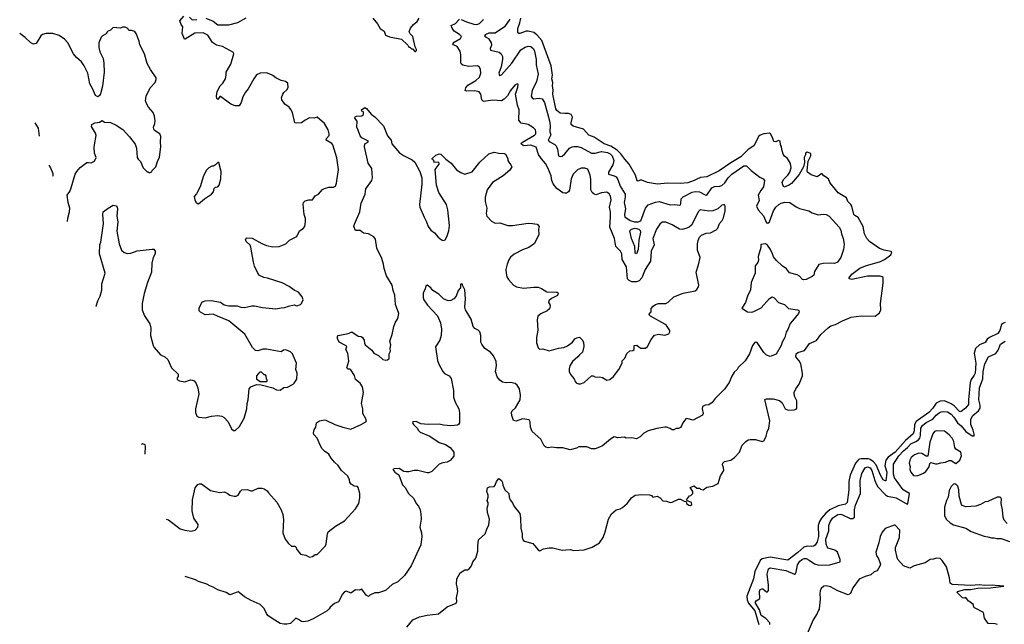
# Model space of a CAD drawing. Extents: x 2239781 to 2394849, y 665654 to 770575.
# Tile 16 of 147: x 2248755 to 2259485, y 703598 to 710188. Entities that reach past the tile are written whole.
import ezdxf

# ---------------------------------------------------------------- set-up
doc = ezdxf.new("R2010")
doc.units = 0

msp = doc.modelspace()

# ---------------------------------------------------------------- linework, layer by layer
at = {"layer": '0CON10XD'}
for points in [[(2249584, 707061), (2249588, 707065), (2249606, 707125), (2249633, 707175), (2249650, 707240), (2249652, 707308), (2249685, 707425), (2249626, 707635), (2249629, 707735), (2249639, 707765), (2249668, 707965), (2249662, 708065), (2249666, 708094), (2249718, 708135), (2249775, 708168), (2249805, 708158), (2249818, 708145), (2249822, 708125), (2249814, 708045), (2249824, 707985), (2249813, 707883), (2249838, 707745), (2249866, 707675), (2249895, 707649), (2249925, 707640), (2249965, 707644), (2250035, 707668), (2250198, 707688), (2250216, 707686), (2250231, 707665), (2250233, 707635), (2250211, 707595), (2250194, 707535), (2250191, 707435), (2250148, 707325), (2250112, 707202), (2250089, 707095), (2250090, 707025), (2250115, 706962), (2250175, 706872), (2250183, 706825), (2250182, 706745), (2250208, 706638), (2250219, 706615), (2250290, 706535), (2250338, 706515), (2250371, 706485), (2250408, 706395), (2250481, 706325), (2250482, 706298), (2250470, 706285), (2250470, 706265), (2250495, 706253), (2250555, 706242), (2250615, 706261), (2250635, 706260), (2250655, 706251), (2250675, 706229), (2250697, 706175), (2250708, 706105), (2250672, 705945), (2250671, 705905), (2250687, 705867), (2250707, 705857), (2250775, 705849), (2250845, 705868), (2250915, 705873), (2250957, 705867), (2250985, 705851), (2251027, 705805), (2251065, 705730), (2251085, 705710), (2251105, 705710), (2251152, 705755), (2251203, 705845), (2251231, 705945), (2251234, 706005), (2251246, 706045), (2251257, 706163), (2251274, 706186), (2251335, 706210), (2251388, 706208), (2251515, 706174), (2251555, 706152), (2251595, 706150), (2251635, 706180), (2251675, 706182), (2251735, 706217), (2251747, 706225), (2251775, 706270), (2251778, 706335), (2251766, 706375), (2251773, 706445), (2251728, 706545), (2251705, 706568), (2251655, 706588), (2251630, 706585), (2251605, 706568), (2251445, 706596), (2251405, 706596), (2251350, 706580), (2251325, 706584), (2251291, 706615), (2251209, 706759), (2251036, 706906), (2250910, 706955), (2250865, 706980), (2250775, 706972), (2250725, 707000), (2250712, 707015), (2250710, 707045), (2250735, 707100), (2250747, 707113), (2250777, 707123), (2250842, 707128), (2250945, 707111), (2250985, 707081), (2251035, 707068), (2251125, 707068), (2251165, 707054), (2251205, 707050), (2251285, 707069), (2251315, 707069), (2251402, 707052), (2251545, 707036), (2251605, 707049), (2251645, 707050), (2251684, 707066), (2251745, 707080), (2251775, 707071), (2251815, 707083), (2251825, 707093), (2251844, 707135), (2251835, 707168), (2251795, 707218), (2251745, 707241), (2251690, 707280), (2251615, 707320), (2251455, 707372), (2251415, 707379), (2251360, 707405), (2251315, 707502), (2251302, 707545), (2251275, 707710), (2251265, 707730), (2251222, 707772), (2251216, 707795), (2251230, 707810), (2251287, 707807), (2251395, 707748), (2251445, 707728), (2251515, 707711), (2251583, 707717), (2251655, 707746), (2251697, 707785), (2251776, 707825), (2251804, 707886), (2251845, 707911), (2251862, 707935), (2251871, 707985), (2251870, 708020), (2251856, 708065), (2251844, 708175), (2251849, 708195), (2251865, 708212), (2251905, 708224), (2251945, 708226), (2251975, 708268), (2252012, 708285), (2252054, 708336), (2252075, 708350), (2252125, 708362), (2252175, 708363), (2252196, 708374), (2252208, 708405), (2252229, 708555), (2252212, 708682), (2252166, 708825), (2252155, 708839), (2252096, 708875), (2252099, 708895), (2252126, 708925), (2252127, 708945), (2252115, 708987), (2252076, 709055), (2251995, 709124), (2251965, 709116), (2251915, 709117), (2251865, 709093), (2251825, 709063), (2251775, 709059), (2251755, 709063), (2251728, 709178), (2251711, 709211), (2251691, 709235), (2251645, 709269), (2251611, 709315), (2251607, 709335), (2251623, 709375), (2251634, 709396), (2251668, 709425), (2251682, 709448), (2251678, 709498), (2251650, 709515), (2251606, 709526), (2251546, 709556), (2251515, 709580), (2251475, 709599), (2251445, 709608), (2251375, 709604), (2251335, 709586), (2251306, 709545), (2251246, 709434), (2251215, 709400), (2251185, 709348), (2251169, 709285), (2251145, 709248), (2251105, 709251), (2251055, 709267), (2250945, 709352), (2250935, 709350), (2250915, 709320), (2250905, 709330), (2250900, 709355), (2250906, 709405), (2250941, 709469), (2250967, 709495), (2250997, 709545), (2251006, 709584), (2251006, 709615), (2251055, 709702), (2251090, 709815), (2251085, 709830), (2250966, 709896), (2250934, 709905), (2250901, 709911), (2250855, 709941), (2250805, 710021), (2250754, 710044), (2250665, 710040), (2250560, 709975), (2250550, 709975), (2250527, 710037), (2250532, 710112), (2250513, 710135), (2250502, 710175), (2250545, 710228)], [(2250605, 710216), (2250636, 710186), (2250685, 710191)], [(2250785, 710206), (2250865, 710174), (2250915, 710134), (2251035, 710134), (2251132, 710158), (2251222, 710208)], [(2252603, 710205), (2252655, 710142), (2252685, 710092), (2252727, 710065), (2252741, 710021), (2252785, 710000), (2252917, 709977), (2252985, 709910), (2252995, 709890), (2253005, 709890), (2253025, 709870), (2253035, 709870), (2253062, 709842), (2253068, 709842), (2253078, 709852), (2253080, 709865), (2253063, 709893), (2253040, 710005), (2253009, 710035), (2253001, 710055), (2253015, 710097), (2253045, 710136), (2253085, 710170), (2253109, 710205)], [(2256170, 708115), (2256147, 708093), (2256103, 707995), (2256075, 707950), (2256052, 707928), (2256015, 707911), (2255975, 707902), (2255945, 707904), (2255865, 707952), (2255795, 707981), (2255755, 707980), (2255730, 707960), (2255695, 707906), (2255656, 707805), (2255669, 707735), (2255637, 707665), (2255629, 707555), (2255571, 707465), (2255536, 707374), (2255505, 707340), (2255475, 707331), (2255425, 707332), (2255398, 707345), (2255377, 707365), (2255368, 707495), (2255321, 707575), (2255316, 707635), (2255303, 707665), (2255251, 707715), (2255238, 707805), (2255186, 707925), (2255195, 708035), (2255195, 708095), (2255184, 708145), (2255199, 708225), (2255193, 708265), (2255179, 708289), (2255155, 708307), (2255095, 708300), (2255035, 708280), (2255015, 708287), (2254993, 708305), (2254979, 708335), (2254979, 708445), (2254972, 708495), (2254945, 708558), (2254915, 708571), (2254875, 708571), (2254835, 708550), (2254788, 708505), (2254763, 708455), (2254745, 708330), (2254735, 708312), (2254715, 708298), (2254695, 708296), (2254675, 708302), (2254608, 708348), (2254568, 708398), (2254555, 708435), (2254548, 708485), (2254511, 708575), (2254485, 708620), (2254441, 708671), (2254409, 708719), (2254385, 708798), (2254325, 708821), (2254245, 708812), (2254221, 708835), (2254224, 708845), (2254236, 708855), (2254365, 708929), (2254378, 708945), (2254381, 708965), (2254377, 708987), (2254355, 709011), (2254298, 709045), (2254221, 709061), (2254196, 709094), (2254197, 709205), (2254179, 709255), (2254159, 709375), (2254185, 709452), (2254187, 709485), (2254175, 709489), (2254151, 709475), (2254105, 709418), (2254070, 709360), (2254035, 709322), (2254004, 709304), (2253910, 709310), (2253808, 709295), (2253793, 709313), (2253781, 709375), (2253761, 709401), (2253715, 709414), (2253625, 709408), (2253610, 709415), (2253616, 709445), (2253638, 709475), (2253725, 709527), (2253765, 709562), (2253779, 709605), (2253778, 709645), (2253765, 709670), (2253745, 709684), (2253645, 709678), (2253585, 709692), (2253567, 709707), (2253562, 709725), (2253564, 709805), (2253554, 709844), (2253521, 709895), (2253483, 709915), (2253477, 709925), (2253491, 709945), (2253558, 709985), (2253570, 710005), (2253548, 710028), (2253491, 710065), (2253469, 710095), (2253458, 710125), (2253505, 710146), (2253547, 710193)], [(2253565, 710191), (2253625, 710164), (2253705, 710138), (2253735, 710135), (2253765, 710146), (2253809, 710191)], [(2254096, 710194), (2254039, 710111), (2253935, 710042), (2253867, 710043), (2253826, 710025), (2253821, 710011), (2253838, 709999), (2253865, 709983), (2253893, 709935), (2253895, 709912), (2253881, 709875), (2253887, 709857), (2253980, 709835), (2254002, 709815), (2254016, 709786), (2254017, 709755), (2254002, 709675), (2253978, 709605), (2253985, 709579), (2254005, 709588), (2254119, 709715), (2254215, 709861), (2254265, 709889), (2254295, 709898), (2254325, 709896), (2254355, 709871), (2254367, 709845), (2254382, 709755), (2254382, 709695), (2254406, 709595), (2254388, 709515), (2254338, 709415), (2254330, 709355), (2254339, 709335), (2254355, 709326), (2254416, 709334), (2254448, 709325), (2254475, 709285), (2254529, 709085), (2254535, 709035), (2254532, 708965), (2254542, 708935), (2254514, 708874), (2254525, 708861), (2254585, 708829), (2254602, 708812), (2254616, 708776), (2254628, 708705), (2254645, 708697), (2254665, 708701), (2254695, 708727), (2254745, 708787), (2254775, 708804), (2254793, 708807), (2254835, 708805), (2254875, 708794), (2254985, 708733), (2255025, 708735), (2255095, 708752), (2255160, 708740), (2255188, 708725), (2255210, 708705), (2255229, 708655), (2255219, 708605), (2255173, 708525), (2255172, 708505), (2255235, 708485), (2255255, 708475), (2255275, 708445), (2255298, 708375), (2255352, 708285), (2255354, 708255), (2255344, 708196), (2255357, 708125), (2255346, 708065), (2255348, 708038), (2255408, 707998), (2255455, 707986), (2255495, 707985), (2255523, 707995), (2255575, 708135), (2255605, 708169), (2255685, 708199), (2255725, 708205), (2255845, 708171), (2255895, 708175), (2255945, 708168), (2255955, 708171), (2255961, 708185), (2255962, 708235), (2255985, 708257), (2256085, 708307), (2256115, 708316), (2256165, 708312), (2256225, 708279), (2256245, 708276), (2256296, 708355), (2256325, 708370), (2256385, 708373), (2256405, 708382), (2256439, 708411), (2256475, 708465), (2256514, 708505), (2256645, 708594), (2256675, 708596), (2256726, 708545), (2256821, 708471), (2256857, 708455), (2256871, 708435), (2256862, 708365), (2256832, 708328), (2256803, 708277), (2256813, 708217), (2256784, 708155), (2256801, 708115), (2256861, 708051), (2256895, 707974), (2256909, 707971), (2256926, 707984), (2256970, 708105), (2256995, 708143), (2257027, 708173), (2257055, 708190), (2257095, 708200), (2257146, 708196), (2257215, 708147), (2257252, 708132), (2257355, 708105), (2257392, 708082), (2257455, 708060), (2257515, 708069), (2257545, 708066), (2257576, 708045), (2257687, 707925), (2257702, 707895), (2257709, 707855), (2257730, 707805), (2257741, 707741), (2257734, 707685), (2257705, 707597), (2257666, 707544), (2257635, 707530), (2257595, 707534), (2257510, 707530), (2257465, 707520), (2257418, 707442), (2257408, 707405), (2257392, 707388), (2257325, 707357), (2257295, 707353), (2257285, 707356), (2257252, 707392), (2257227, 707407), (2257145, 707430), (2257113, 707473), (2257065, 707505), (2257003, 707565), (2256971, 707605), (2256958, 707635)], [(2257986, 707805), (2257963, 707855), (2257946, 707935), (2257892, 708032), (2257855, 708054), (2257846, 708065), (2257823, 708155), (2257813, 708173), (2257779, 708205), (2257764, 708245), (2257675, 708302), (2257585, 708412), (2257568, 708455), (2257520, 708485), (2257495, 708512), (2257445, 708476), (2257379, 708499), (2257342, 708525), (2257335, 708545), (2257347, 708645), (2257377, 708705), (2257375, 708731), (2257337, 708743), (2257318, 708735), (2257318, 708715), (2257303, 708687), (2257308, 708632), (2257298, 708585), (2257249, 708501), (2257166, 708404), (2257135, 708382), (2257084, 708364), (2257070, 708390), (2257066, 708415), (2257080, 708445), (2257127, 708493), (2257147, 708525), (2257161, 708575), (2257155, 708619), (2257121, 708675), (2257090, 708700), (2257074, 708724), (2257059, 708775), (2257058, 708805), (2257047, 708825), (2257042, 708865), (2257025, 708873), (2256995, 708858), (2256975, 708862), (2256960, 708905), (2256938, 708945), (2256925, 708952), (2256865, 708943), (2256825, 708930), (2256805, 708916), (2256775, 708845), (2256755, 708815), (2256695, 708772), (2256612, 708695), (2256503, 708627), (2256379, 708540), (2256245, 708475), (2256175, 708467), (2256135, 708449), (2256106, 708434), (2256035, 708411), (2255961, 708401), (2255816, 708406), (2255705, 708394), (2255595, 708413), (2255535, 708440), (2255515, 708439), (2255495, 708428), (2255485, 708432), (2255466, 708495), (2255397, 708615), (2255348, 708668), (2255306, 708726), (2255266, 708766), (2255198, 708808), (2255125, 708835), (2255015, 708906), (2254958, 708928), (2254899, 708995), (2254785, 709026), (2254766, 709046), (2254765, 709065), (2254779, 709125), (2254765, 709155), (2254737, 709167), (2254695, 709165), (2254645, 709170), (2254608, 709198), (2254597, 709217), (2254564, 709375), (2254569, 709425), (2254560, 709465), (2254564, 709505), (2254555, 709545), (2254560, 709585), (2254548, 709685), (2254445, 709960), (2254391, 710025), (2254357, 710047), (2254295, 710065), (2254275, 710063), (2254206, 710036), (2254195, 710038), (2254185, 710052), (2254183, 710093), (2254207, 710153), (2254217, 710205)], [(2249276, 707990), (2249280, 708025), (2249297, 708095), (2249300, 708135), (2249283, 708195), (2249271, 708275), (2249300, 708315), (2249317, 708355), (2249361, 708505), (2249377, 708535), (2249414, 708576), (2249485, 708630), (2249505, 708633), (2249535, 708627), (2249572, 708645), (2249587, 708685), (2249570, 708735), (2249566, 708795), (2249572, 708825), (2249587, 708925), (2249580, 708950), (2249538, 709025), (2249542, 709045), (2249575, 709064), (2249625, 709070), (2249655, 709090), (2249681, 709071), (2249745, 709066), (2249808, 709038), (2249880, 708990), (2249953, 708913), (2250015, 708833), (2250027, 708787), (2250036, 708685), (2250045, 708667), (2250071, 708641), (2250102, 708572), (2250145, 708530), (2250155, 708530), (2250165, 708520), (2250195, 708530), (2250200, 708545), (2250238, 708585), (2250260, 708655), (2250280, 708685), (2250294, 708805), (2250289, 708855), (2250292, 708915), (2250284, 708945), (2250225, 708982), (2250216, 708995), (2250214, 709015), (2250228, 709055), (2250231, 709085), (2250224, 709135), (2250210, 709175), (2250157, 709235), (2250137, 709273), (2250126, 709305), (2250134, 709355), (2250176, 709445), (2250230, 709505), (2250243, 709535), (2250243, 709555), (2250181, 709645), (2250145, 709712), (2250116, 709816), (2250064, 709914), (2250057, 709955), (2250026, 710036), (2250008, 710058), (2249975, 710072), (2249945, 710072), (2249933, 710093), (2249905, 710107), (2249875, 710107), (2249855, 710097), (2249775, 710102), (2249746, 710074), (2249711, 710059), (2249698, 710035), (2249656, 710014), (2249642, 709998), (2249618, 709935), (2249617, 709885), (2249628, 709838), (2249664, 709764), (2249672, 709715), (2249676, 709616), (2249658, 709465), (2249635, 709380), (2249625, 709362), (2249605, 709348), (2249582, 709362), (2249548, 709438), (2249519, 709489), (2249496, 709605), (2249459, 709685), (2249429, 709729), (2249375, 709775), (2249342, 709815), (2249278, 709935), (2249245, 709977), (2249186, 710016), (2249115, 710036), (2249045, 710039), (2249003, 710027), (2248985, 710014), (2248935, 709930), (2248907, 709923), (2248876, 709936), (2248814, 709994), (2248755, 710037)], [(2250351, 704743), (2250375, 704736), (2250505, 704640), (2250555, 704623), (2250625, 704613), (2250667, 704623), (2250697, 704655), (2250699, 704685), (2250654, 704755), (2250640, 704815), (2250636, 704835), (2250640, 704955), (2250668, 705085), (2250695, 705121), (2250715, 705130), (2250735, 705130), (2250835, 705056), (2250935, 705033), (2250985, 705040), (2251015, 705027), (2251044, 705004), (2251093, 704993), (2251115, 704994), (2251136, 705005), (2251160, 705050), (2251175, 705064), (2251235, 705069), (2251275, 705053), (2251293, 705053), (2251355, 705080), (2251395, 705080), (2251420, 705075), (2251453, 705053), (2251465, 705030), (2251559, 704929), (2251604, 704844), (2251623, 704793), (2251631, 704741), (2251624, 704594), (2251648, 704525), (2251685, 704480), (2251718, 704448), (2251755, 704450), (2251765, 704442), (2251776, 704415), (2251815, 704362), (2251875, 704350), (2251915, 704330), (2251945, 704337), (2251975, 704357), (2251995, 704360), (2252088, 704452), (2252096, 704475), (2252108, 704585), (2252116, 704605), (2252195, 704668), (2252295, 704727), (2252413, 704857), (2252451, 704915), (2252461, 704975), (2252462, 705025), (2252445, 705090), (2252435, 705100), (2252400, 705105), (2252368, 705125), (2252352, 705145), (2252348, 705175), (2252326, 705215), (2252262, 705275), (2252225, 705328), (2252184, 705365), (2252148, 705408), (2252125, 705451), (2252076, 705486), (2252046, 705515), (2252017, 705575), (2251995, 705625), (2251961, 705665), (2251956, 705685), (2251964, 705716), (2251981, 705745), (2251990, 705795), (2252024, 705816), (2252075, 705826), (2252092, 705822), (2252188, 705775), (2252275, 705746), (2252365, 705726), (2252478, 705775), (2252526, 705804), (2252533, 705815), (2252528, 705838), (2252494, 705894), (2252493, 705945), (2252479, 706005), (2252501, 706125), (2252491, 706185), (2252465, 706228), (2252416, 706266), (2252405, 706310), (2252365, 706370), (2252355, 706380), (2252335, 706380), (2252320, 706395), (2252341, 706465), (2252330, 706555), (2252308, 706595), (2252320, 706625), (2252312, 706635), (2252238, 706675), (2252219, 706715), (2252219, 706735), (2252225, 706747), (2252334, 706766), (2252345, 706773), (2252375, 706787), (2252445, 706739), (2252475, 706734), (2252490, 706725), (2252508, 706695), (2252512, 706662), (2252520, 706645), (2252591, 706585), (2252616, 706555), (2252667, 706527), (2252714, 706484), (2252745, 706477), (2252765, 706480), (2252780, 706495), (2252780, 706545), (2252797, 706575), (2252791, 706605), (2252798, 706645), (2252790, 706685), (2252814, 706755), (2252831, 706845), (2252846, 706884), (2252877, 706933), (2252887, 706987), (2252851, 707085), (2252844, 707185), (2252826, 707236), (2252814, 707295), (2252752, 707395), (2252727, 707475), (2252720, 707525), (2252702, 707585), (2252648, 707698), (2252631, 707795), (2252615, 707822), (2252555, 707853), (2252502, 707862), (2252465, 707889), (2252415, 707892), (2252398, 707935), (2252402, 707958), (2252461, 708095), (2252475, 708190), (2252521, 708285), (2252528, 708345), (2252592, 708435), (2252601, 708465), (2252591, 708565), (2252551, 708625), (2252512, 708802), (2252517, 708835), (2252548, 708852), (2252558, 708865), (2252485, 708902), (2252464, 708924), (2252444, 708984), (2252428, 709015), (2252432, 709082), (2252408, 709115), (2252411, 709129), (2252424, 709136), (2252485, 709140), (2252500, 709155), (2252502, 709172), (2252500, 709185), (2252485, 709190), (2252480, 709205), (2252515, 709230), (2252535, 709220), (2252587, 709157), (2252625, 709131), (2252720, 709030), (2252765, 708923), (2252802, 708875), (2252810, 708835), (2252895, 708738), (2252938, 708708), (2253031, 708661), (2253060, 708635), (2253116, 708535), (2253136, 708465), (2253139, 708395), (2253111, 708175), (2253116, 708145), (2253162, 708035), (2253189, 707985), (2253206, 707935), (2253237, 707895), (2253274, 707864), (2253315, 707819), (2253350, 707790), (2253375, 707780), (2253392, 707788), (2253410, 707820), (2253432, 707885), (2253439, 707945), (2253422, 708115), (2253407, 708175), (2253324, 708304), (2253296, 708385), (2253282, 708555), (2253326, 708615), (2253327, 708625), (2253314, 708634), (2253272, 708632), (2253268, 708658), (2253255, 708660), (2253250, 708675), (2253289, 708711), (2253325, 708726), (2253345, 708724), (2253398, 708668), (2253456, 708626), (2253515, 708553), (2253562, 708522), (2253605, 708506), (2253685, 708530), (2253770, 708635), (2253868, 708725), (2253927, 708743), (2253976, 708734), (2254035, 708730), (2254051, 708721), (2254073, 708675), (2254073, 708653), (2254084, 708634), (2254108, 708608), (2254117, 708585), (2254095, 708548), (2254025, 708486), (2253906, 708415), (2253850, 708335), (2253828, 708255), (2253828, 708205), (2253844, 708135), (2253839, 708075), (2253847, 708045), (2253895, 707993), (2253935, 707970), (2253987, 707973), (2254075, 707946), (2254124, 707946), (2254295, 707969), (2254345, 707966), (2254395, 707960), (2254417, 707935), (2254408, 707905), (2254412, 707845), (2254365, 707747), (2254304, 707706), (2254235, 707679), (2254145, 707631), (2254105, 707600), (2254085, 707572), (2254066, 707525), (2254054, 707465), (2254056, 707425), (2254063, 707385), (2254082, 707355), (2254138, 707295), (2254168, 707278), (2254245, 707262), (2254357, 707273), (2254405, 707271), (2254440, 707260), (2254501, 707221), (2254605, 707220), (2254617, 707217), (2254623, 707205), (2254615, 707181), (2254550, 707150), (2254521, 707125), (2254517, 707107), (2254532, 707085), (2254537, 707065), (2254528, 707035), (2254505, 707013), (2254435, 706983), (2254403, 706955), (2254396, 706915), (2254401, 706805), (2254388, 706725), (2254388, 706665), (2254405, 706610), (2254418, 706598), (2254455, 706599), (2254525, 706578), (2254625, 706608), (2254684, 706616), (2254725, 706633), (2254778, 706672), (2254805, 706708), (2254825, 706722), (2254855, 706728), (2254885, 706700), (2254898, 706675), (2254904, 706625), (2254889, 706565), (2254856, 706534), (2254838, 706512), (2254778, 706462), (2254750, 706415), (2254744, 706384), (2254744, 706355), (2254759, 706319), (2254798, 706275), (2254808, 706245), (2254821, 706231), (2254845, 706218), (2254865, 706218), (2254905, 706233), (2254987, 706307), (2255005, 706307), (2255031, 706291), (2255074, 706294), (2255105, 706287), (2255155, 706260), (2255185, 706266), (2255225, 706300), (2255286, 706375), (2255319, 706445), (2255322, 706468), (2255351, 706499), (2255370, 706550), (2255405, 706580), (2255436, 706584), (2255450, 706595), (2255452, 706638), (2255482, 706642), (2255501, 706621), (2255525, 706608), (2255575, 706607), (2255597, 706625), (2255638, 706702), (2255672, 706748), (2255715, 706760), (2255785, 706748), (2255828, 706765), (2255840, 706785), (2255839, 706799), (2255802, 706855), (2255785, 706870), (2255628, 706958), (2255612, 706975), (2255637, 707005), (2255635, 707040), (2255658, 707065), (2255685, 707083), (2255716, 707094), (2255796, 707094), (2255822, 707108), (2255885, 707166), (2255984, 707206), (2256115, 707233), (2256133, 707247), (2256152, 707275), (2256157, 707295), (2256127, 707435), (2256153, 707515), (2256169, 707595), (2256141, 707675), (2256142, 707745), (2256149, 707781), (2256165, 707819), (2256185, 707840), (2256235, 707861), (2256285, 707864), (2256344, 707896), (2256362, 707915), (2256382, 707965), (2256411, 707999), (2256425, 708030), (2256442, 708105), (2256442, 708155), (2256435, 708170), (2256425, 708172), (2256405, 708166), (2256362, 708128), (2256307, 708103), (2256265, 708100), (2256170, 708115)], [(2248920, 709065), (2248957, 709005), (2248968, 708919)], [(2250705, 708182), (2250768, 708235), (2250845, 708288), (2250867, 708313), (2250875, 708350), (2250888, 708362), (2250915, 708368), (2250930, 708385), (2250948, 708452), (2250950, 708535), (2250925, 708630), (2250915, 708630), (2250890, 708605), (2250867, 708593), (2250848, 708592), (2250817, 708573), (2250792, 708548), (2250757, 708485), (2250720, 708365), (2250681, 708289), (2250658, 708262), (2250664, 708224), (2250675, 708200), (2250693, 708183), (2250705, 708182)], [(2249074, 708601), (2249089, 708575), (2249115, 708510), (2249117, 708485), (2249114, 708479)], [(2255475, 707637), (2255463, 707645), (2255458, 707715), (2255423, 707805), (2255403, 707885), (2255421, 707905), (2255464, 707916), (2255501, 707905), (2255515, 707890), (2255521, 707871), (2255501, 707785), (2255496, 707685), (2255475, 707637)], [(2252975, 703568), (2253038, 703645), (2253111, 703679), (2253195, 703697), (2253318, 703712), (2253415, 703790), (2253512, 703828), (2253518, 703845), (2253514, 703885), (2253528, 703955), (2253524, 704005), (2253514, 704036), (2253519, 704095), (2253555, 704159), (2253605, 704192), (2253635, 704191), (2253655, 704204), (2253677, 704235), (2253692, 704278), (2253725, 704317), (2253748, 704395), (2253746, 704455), (2253755, 704520), (2253826, 704584), (2253844, 704635), (2253869, 704681), (2253876, 704745), (2253854, 704815), (2253850, 704865), (2253861, 704905), (2253860, 704925), (2253850, 704945), (2253860, 704985), (2253860, 705005), (2253847, 705045), (2253852, 705085), (2253874, 705096), (2253925, 705100), (2253937, 705113), (2253950, 705155), (2253975, 705188), (2254007, 705165), (2254017, 705145), (2254020, 705115), (2254042, 705065), (2254086, 705025), (2254090, 704985), (2254100, 704955), (2254125, 704922), (2254145, 704882), (2254206, 704805), (2254214, 704754), (2254216, 704645), (2254231, 704585), (2254230, 704545), (2254241, 704515), (2254256, 704504), (2254348, 704478), (2254405, 704408), (2254425, 704399), (2254465, 704421), (2254525, 704432), (2254565, 704432), (2254665, 704407), (2254705, 704410), (2254755, 704412), (2254795, 704404), (2254905, 704408), (2254995, 704438), (2255073, 704487), (2255112, 704545), (2255137, 704605), (2255171, 704745), (2255205, 704802), (2255256, 704844), (2255300, 704855), (2255325, 704870), (2255375, 704914), (2255423, 704977), (2255463, 705005), (2255535, 705011), (2255619, 705009), (2255641, 705001), (2255655, 704982), (2255703, 704993), (2255735, 704978), (2255762, 704942), (2255805, 704941), (2255845, 704927), (2255865, 704928), (2255935, 704962), (2255955, 704962), (2255995, 704940), (2256018, 704938), (2256020, 704915), (2256047, 704897), (2256065, 704892), (2256078, 704905), (2256076, 704926), (2256032, 704942), (2256020, 704955), (2256055, 705000), (2256068, 705002), (2256090, 705025), (2256090, 705045), (2256062, 705088), (2256106, 705106), (2256135, 705080), (2256165, 705080), (2256175, 705070), (2256202, 705062), (2256245, 705092), (2256310, 705105), (2256368, 705132), (2256393, 705215), (2256427, 705273), (2256426, 705306), (2256414, 705335), (2256416, 705355), (2256437, 705373), (2256505, 705387), (2256545, 705417), (2256600, 705475), (2256628, 705552), (2256668, 705592), (2256692, 705608), (2256715, 705613), (2256775, 705611), (2256845, 705589), (2256865, 705598), (2256889, 705645), (2256901, 705695), (2256919, 705735), (2256929, 705815), (2256875, 706047), (2256895, 706056), (2256965, 706054), (2257036, 706036), (2257063, 706013), (2257098, 705945), (2257128, 705932), (2257195, 705935), (2257215, 705943), (2257223, 705955), (2257225, 706032), (2257200, 706085), (2257195, 706125), (2257214, 706166), (2257251, 706215), (2257286, 706305), (2257286, 706335), (2257266, 706436), (2257251, 706471), (2257212, 706512), (2257215, 706546), (2257235, 706559), (2257309, 706581), (2257362, 706658), (2257439, 706691), (2257485, 706757), (2257565, 706831), (2257595, 706851), (2257645, 706864), (2257722, 706905), (2257816, 706944), (2257925, 706959), (2258079, 706955), (2258125, 706993), (2258138, 707025), (2258136, 707095), (2258165, 707318), (2258165, 707378), (2258155, 707387), (2258131, 707391), (2257995, 707392), (2257825, 707356), (2257796, 707365), (2257793, 707375), (2257824, 707416), (2257910, 707480), (2257974, 707506), (2258135, 707551), (2258179, 707575), (2258249, 707625), (2258260, 707655), (2258252, 707662), (2258175, 707676), (2258125, 707696), (2258015, 707771), (2257986, 707805)], [(2256958, 707635), (2256938, 707685), (2256905, 707731), (2256884, 707744), (2256832, 707738), (2256830, 707705), (2256802, 707608), (2256806, 707566), (2256798, 707542), (2256769, 707505), (2256769, 707425), (2256728, 707325), (2256719, 707245), (2256686, 707175), (2256663, 707107), (2256623, 707043), (2256685, 707004), (2256735, 707001), (2256755, 707006), (2256835, 707049), (2256925, 707151), (2256956, 707166), (2256976, 707155), (2257025, 707107), (2257091, 707085), (2257135, 707039), (2257230, 707025), (2257245, 707018), (2257250, 707005), (2257243, 706985), (2257176, 706904), (2257152, 706875), (2257125, 706813), (2257106, 706784), (2257092, 706725), (2257064, 706675), (2257054, 706636), (2256998, 706542), (2256935, 706518), (2256895, 706532), (2256865, 706562), (2256790, 706670), (2256775, 706673), (2256765, 706668), (2256742, 706638), (2256707, 706545), (2256661, 706469), (2256585, 706398), (2256572, 706375), (2256540, 706345), (2256516, 706304), (2256487, 706233), (2256435, 706160), (2256335, 706060), (2256300, 706015), (2256265, 705990), (2256224, 705986), (2256197, 705973), (2256193, 705947), (2256203, 705895), (2256195, 705878), (2256096, 705824), (2256025, 705841), (2256015, 705839), (2255983, 705795), (2255968, 705762), (2255955, 705742), (2255935, 705732), (2255908, 705732), (2255885, 705718), (2255865, 705718), (2255845, 705732), (2255805, 705747), (2255785, 705748), (2255697, 705733), (2255604, 705706), (2255555, 705682), (2255515, 705642), (2255475, 705618), (2255425, 705632), (2255365, 705628), (2255345, 705638), (2255275, 705632), (2255235, 705642), (2255194, 705616), (2255106, 705544), (2255075, 705528), (2255025, 705512), (2254985, 705512), (2254935, 705532), (2254848, 705532), (2254822, 705518), (2254755, 705500), (2254675, 705522), (2254605, 705520), (2254555, 705528), (2254515, 705520), (2254489, 705529), (2254470, 705545), (2254435, 705616), (2254340, 705700), (2254320, 705745), (2254319, 705805), (2254308, 705825), (2254235, 705836), (2254165, 705812), (2254138, 705818), (2254119, 705875), (2254116, 705905), (2254122, 705925), (2254158, 705958), (2254210, 706045), (2254214, 706095), (2254201, 706165), (2254175, 706204), (2254155, 706221), (2254105, 706234), (2254055, 706231), (2254018, 706238), (2253988, 706258), (2253958, 706295), (2253941, 706355), (2253950, 706415), (2253947, 706463), (2253920, 706525), (2253885, 706564), (2253824, 706605), (2253791, 706651), (2253781, 706675), (2253780, 706745), (2253768, 706785), (2253750, 706805), (2253715, 706822), (2253696, 706845), (2253674, 706925), (2253614, 707025), (2253606, 707055), (2253614, 707145), (2253607, 707245), (2253580, 707295), (2253580, 707305), (2253575, 707310), (2253560, 707305), (2253560, 707265), (2253535, 707238), (2253511, 707175), (2253485, 707144), (2253455, 707127), (2253425, 707123), (2253375, 707146), (2253324, 707195), (2253257, 707237), (2253235, 707264), (2253195, 707293), (2253182, 707288), (2253173, 707255), (2253151, 707209), (2253152, 707155), (2253158, 707135), (2253198, 707075), (2253309, 706959), (2253341, 706885), (2253353, 706815), (2253349, 706745), (2253332, 706695), (2253286, 706624), (2253308, 706475), (2253321, 706435), (2253367, 706355), (2253385, 706333), (2253435, 706307), (2253457, 706277), (2253482, 706145), (2253482, 706075), (2253501, 706021), (2253539, 705945), (2253549, 705905), (2253548, 705795), (2253537, 705775), (2253525, 705769), (2253455, 705762), (2253375, 705768), (2253325, 705781), (2253205, 705776), (2253125, 705782), (2253075, 705808), (2253040, 705805), (2253037, 705795), (2253046, 705775), (2253087, 705737), (2253100, 705710), (2253121, 705691), (2253225, 705648), (2253325, 705578), (2253395, 705559), (2253445, 705524), (2253486, 705476), (2253485, 705432), (2253445, 705383), (2253415, 705366), (2253365, 705359), (2253328, 705345), (2253248, 705265), (2253215, 705250), (2253195, 705249), (2253094, 705276), (2253055, 705276), (2252995, 705259), (2252969, 705259), (2252943, 705263), (2252890, 705295), (2252835, 705292), (2252820, 705285), (2252843, 705255), (2252886, 705226), (2252925, 705118), (2252955, 705088), (2252992, 705022), (2253050, 704970), (2253076, 704915), (2253100, 704885), (2253120, 704845), (2253128, 704802), (2253129, 704745), (2253117, 704655), (2253133, 704595), (2253138, 704555), (2253128, 704465), (2253020, 704235), (2252949, 704131), (2252875, 704060), (2252815, 704030), (2252742, 703965), (2252665, 703940), (2252625, 703942), (2252570, 703915), (2252555, 703900), (2252532, 703915), (2252485, 703980), (2252455, 703970), (2252415, 703972), (2252365, 703938), (2252315, 703958), (2252295, 703950), (2252272, 703928), (2252229, 703841), (2252184, 703826), (2252138, 703785), (2252128, 703765), (2252106, 703744), (2251955, 703656), (2251895, 703632), (2251845, 703626), (2251825, 703630), (2251795, 703652), (2251765, 703664), (2251705, 703608), (2251665, 703598), (2251635, 703598), (2251595, 703606), (2251505, 703660), (2251460, 703695), (2251444, 703715), (2251419, 703769), (2251375, 703812), (2251276, 703856), (2251206, 703896), (2251146, 703946), (2251135, 703950), (2251045, 703919), (2251005, 703943), (2250914, 703974), (2250865, 704004), (2250826, 704016), (2250796, 704036), (2250705, 704065), (2250672, 704082), (2250558, 704119)], [(2259495, 706888), (2259475, 706882), (2259456, 706864), (2259435, 706799), (2259415, 706769), (2259322, 706725), (2259300, 706705), (2259275, 706669), (2259215, 706644), (2259171, 706605), (2259157, 706555), (2259173, 706443), (2259166, 706335), (2259158, 706312), (2259124, 706266), (2259113, 706235), (2259095, 706045), (2259096, 705995), (2259062, 705955), (2259015, 705919), (2259005, 705913), (2258995, 705916), (2258939, 705979), (2258905, 706001), (2258832, 706032), (2258785, 706030), (2258743, 706007), (2258706, 705954), (2258661, 705905), (2258523, 705807), (2258508, 705775), (2258504, 705705), (2258493, 705675), (2258410, 705600), (2258295, 705473), (2258221, 705419), (2258194, 705386), (2258182, 705325), (2258204, 705255), (2258201, 705219), (2258195, 705160), (2258185, 705160), (2258165, 705174), (2258134, 705225), (2258087, 705337), (2258059, 705369), (2258025, 705393), (2258005, 705400), (2257925, 705403), (2257905, 705398), (2257887, 705385), (2257865, 705355), (2257807, 705225), (2257792, 705155), (2257791, 705065), (2257773, 704925), (2257755, 704909), (2257675, 704890), (2257583, 704847), (2257540, 704810), (2257494, 704756), (2257472, 704718), (2257458, 704675), (2257459, 704555), (2257447, 704495), (2257425, 704462), (2257405, 704450), (2257384, 704446)], [(2256929, 703595), (2256928, 703615), (2256885, 703661), (2256835, 703694), (2256818, 703755), (2256771, 703835), (2256780, 703855), (2256822, 703878), (2256816, 703955), (2256824, 703976), (2256842, 703985), (2256855, 703983), (2256895, 703950), (2256905, 703952), (2256915, 703968), (2256917, 704025), (2256902, 704145), (2256915, 704202), (2256935, 704213), (2257105, 704183), (2257197, 704143), (2257205, 704146), (2257215, 704165), (2257230, 704245), (2257258, 704285), (2257285, 704308), (2257305, 704316), (2257325, 704314), (2257357, 704297), (2257415, 704257), (2257465, 704244), (2257585, 704246), (2257695, 704278), (2257695, 704305), (2257668, 704385), (2257637, 704405), (2257567, 704427), (2257555, 704441), (2257543, 704473), (2257541, 704525), (2257572, 704615), (2257571, 704675), (2257587, 704715), (2257615, 704759), (2257671, 704795), (2257695, 704798), (2257715, 704793), (2257805, 704750), (2257835, 704752), (2257852, 704765), (2257853, 704845), (2257862, 704895), (2257918, 705025), (2257915, 705165), (2257933, 705243), (2257967, 705303), (2257995, 705313), (2258023, 705305), (2258042, 705275), (2258074, 705164), (2258092, 705122), (2258108, 705098), (2258189, 705009), (2258213, 704993), (2258305, 704976), (2258425, 704908), (2258435, 704910), (2258452, 705022), (2258383, 705065), (2258290, 705195), (2258278, 705235), (2258276, 705345), (2258337, 705435), (2258385, 705488), (2258431, 705525), (2258466, 705565), (2258521, 705589), (2258550, 705610), (2258563, 705627), (2258570, 705655), (2258577, 705735), (2258593, 705765), (2258635, 705798), (2258707, 705833), (2258743, 705877), (2258775, 705902), (2258797, 705913), (2258825, 705918), (2258865, 705914), (2258905, 705889), (2258936, 705855), (2258975, 705795), (2259015, 705762), (2259065, 705700), (2259135, 705651), (2259155, 705654), (2259158, 705672), (2259146, 705715), (2259122, 705775), (2259122, 705835), (2259143, 705875), (2259205, 705925), (2259222, 705955), (2259221, 705985), (2259208, 706045), (2259216, 706175), (2259252, 706275), (2259253, 706355), (2259274, 706436), (2259312, 706515), (2259392, 706548), (2259419, 706585), (2259445, 706651), (2259495, 706684)], [(2251375, 706240), (2251340, 706265), (2251340, 706305), (2251375, 706350), (2251385, 706350), (2251415, 706320), (2251425, 706320), (2251437, 706307), (2251440, 706275), (2251450, 706265), (2251450, 706245), (2251445, 706242), (2251375, 706240)], [(2258532, 705218), (2258555, 705223), (2258605, 705245), (2258630, 705265), (2258667, 705313), (2258675, 705350), (2258685, 705362), (2258735, 705347), (2258754, 705346), (2258795, 705359), (2258845, 705364), (2258885, 705382), (2258905, 705383), (2258955, 705352), (2259002, 705388), (2259018, 705435), (2259013, 705475), (2258958, 705508), (2258946, 705526), (2258935, 705592), (2258916, 705625), (2258885, 705663), (2258835, 705704), (2258745, 705706), (2258725, 705698), (2258706, 705675), (2258672, 705585), (2258650, 705430), (2258635, 705430), (2258585, 705461), (2258555, 705465), (2258506, 705445), (2258469, 705415), (2258455, 705388), (2258449, 705355), (2258460, 705315), (2258456, 705285), (2258466, 705255), (2258495, 705221), (2258532, 705218)], [(2250082, 705558), (2250095, 705567), (2250119, 705559), (2250123, 705535), (2250118, 705455), (2250117, 705451)], [(2259515, 704698), (2259484, 704734), (2259473, 704765), (2259466, 704845), (2259451, 704915), (2259453, 704963), (2259446, 704976), (2259435, 704982), (2259408, 704982), (2259305, 704938), (2259275, 704932), (2259225, 704902), (2259176, 704884), (2259065, 704878), (2259025, 704892), (2259018, 704905), (2258993, 704995), (2258988, 705065), (2258978, 705105), (2258966, 705116), (2258945, 705130), (2258930, 705125), (2258905, 705100), (2258884, 705056), (2258873, 704985), (2258854, 704946), (2258832, 704875), (2258833, 704785), (2258850, 704745), (2258894, 704704), (2258932, 704682), (2259065, 704647), (2259125, 704610), (2259265, 704558), (2259305, 704552), (2259345, 704540), (2259375, 704542), (2259405, 704532), (2259452, 704532), (2259542, 704502)], [(2259410, 703595), (2259385, 703602), (2259310, 703605), (2259270, 703665), (2259258, 703728), (2259159, 703779), (2259152, 703785), (2259145, 703820), (2259135, 703820), (2259106, 703846), (2259095, 703850), (2259065, 703890), (2259045, 703882), (2259030, 703885), (2258970, 703945), (2258974, 703956), (2259055, 703976), (2259115, 703976), (2259195, 703991), (2259334, 703994), (2259480, 704015), (2259385, 704019), (2259354, 704026), (2259265, 704022), (2259217, 704027), (2259115, 704021), (2258915, 704030), (2258896, 704045), (2258886, 704106), (2258854, 704225), (2258808, 704295), (2258785, 704316), (2258745, 704319), (2258715, 704308), (2258676, 704304), (2258622, 704268), (2258503, 704237), (2258455, 704210), (2258386, 704236), (2258326, 704306), (2258316, 704325), (2258299, 704405), (2258300, 704435), (2258342, 704545), (2258348, 704625), (2258295, 704678), (2258285, 704680), (2258185, 704641), (2258155, 704603), (2258132, 704555), (2258118, 704485), (2258086, 704385), (2258094, 704345), (2258111, 704321), (2258136, 704255), (2258130, 704230), (2258099, 704181), (2258065, 704168), (2258032, 704138), (2257970, 704120), (2257905, 704090), (2257836, 703994), (2257808, 703932), (2257785, 703920), (2257672, 703962), (2257590, 704005), (2257543, 704017), (2257520, 704015), (2257491, 703989), (2257477, 703963), (2257473, 703935), (2257480, 703875), (2257466, 703764), (2257458, 703745), (2257446, 703714), (2257401, 703645), (2257325, 703468)], [(2257384, 704446), (2257335, 704449), (2257300, 704440), (2257235, 704382), (2257125, 704298), (2256935, 704330), (2256845, 704313), (2256824, 704295), (2256768, 704175), (2256752, 704095), (2256680, 703905), (2256684, 703864), (2256698, 703828), (2256765, 703745), (2256811, 703595)]]:
    msp.add_lwpolyline(points, dxfattribs=at)

doc.saveas('drawing.dxf')
